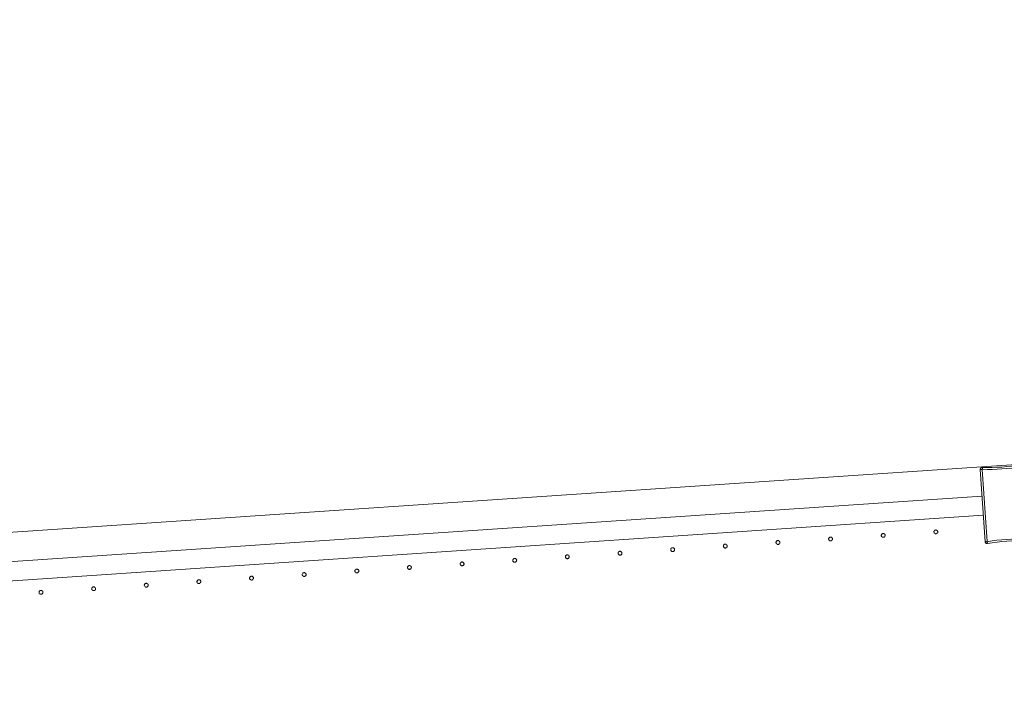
# Model space of a CAD drawing. Header units: millimetres. Extents: x -2624 to 101766, y -16 to 109490.
# Tile 130 of 151: x 75565 to 76591, y 91922 to 92631. Entities that reach past the tile are written whole.
import ezdxf

# ---------------------------------------------------------------- set-up
doc = ezdxf.new("R2010")
doc.units = ezdxf.units.MM
doc.header["$MEASUREMENT"] = 0
doc.layers.add('L1', color=7, linetype='Continuous')
doc.layers.add('VRD _ Clôture.VRD', color=7, linetype='Continuous')

# ---------------------------------------------------------------- blocks, each defined once
blk = doc.blocks.new('Élément de coupe_166')
at = {"layer": 'L1', "color": 7, "linetype": 'Continuous', "lineweight": 15}
blk.add_line((72965, 91922), (83465.4, 92631.2), dxfattribs=at)
blk = doc.blocks.new('Élément de coupe_172')
at = {"layer": 'VRD _ Clôture.VRD', "color": 7, "linetype": 'Continuous', "lineweight": 15}
for p, q in [((73796.2, 91947.7), (76568, 92134.9)), ((73797.5, 91927.7), (76569.3, 92114.9))]:
    blk.add_line(p, q, dxfattribs=at)
blk = doc.blocks.new('Élément de coupe_1101')
at = {"layer": 'VRD _ Clôture.VRD', "color": 7, "linetype": 'Continuous', "lineweight": 15}
for p, q in [((76566.1, 92163), (76566.2, 92163.4)), ((76566.1, 92162.6), (76566.1, 92163)), ((76566.1, 92162.6), (76571.2, 92087.2)), ((76566.2, 92163.4), (76566.4, 92163.8)), ((76566.7, 92162.6), (76566.3, 92162.6)), ((76566.4, 92163.8), (76566.7, 92164.1)), ((76566.7, 92164.1), (76567, 92164.4)), ((76567.3, 92162.6), (76566.7, 92162.6)), ((76567, 92164.4), (76567.4, 92164.6)), ((76568, 92162.6), (76567.3, 92162.6)), ((76567.4, 92164.6), (76567.8, 92164.7)), ((76567.8, 92164.7), (76568.2, 92164.7)), ((76568, 92162.6), (76573.1, 92087.5)), ((76573.3, 92164.6), (76568.2, 92164.7)), ((76568.2, 92164.2), (76568.2, 92164.6)), ((76568.2, 92163.5), (76568.2, 92164.2)), ((76568.2, 92162.8), (76568.2, 92163.5)), ((76568.2, 92162.8), (76573.2, 92162.7)), ((76578.4, 92162.7), (76573.2, 92162.7)), ((76573.3, 92164.6), (76578.3, 92164.6)), ((76578.3, 92164.6), (76583.4, 92164.8)), ((76583.5, 92162.9), (76578.4, 92162.7)), ((76583.4, 92164.8), (76588.5, 92165.1)), ((76588.6, 92163.1), (76583.5, 92162.9)), ((76588.5, 92165.1), (76593.6, 92165.5)), ((76593.7, 92163.5), (76588.6, 92163.1)), ((76593.6, 92165.5), (76598.6, 92166)), ((76598.8, 92164.1), (76593.7, 92163.5)), ((76598.6, 92166), (76603.6, 92166.7)), ((76603.9, 92164.8), (76598.8, 92164.1)), ((76603.6, 92166.7), (76608.7, 92167.5)), ((76608.9, 92165.5), (76603.9, 92164.8)), ((76609.1, 92167.5), (76608.7, 92167.5)), ((76608.7, 92166.9), (76608.7, 92167.3)), ((76608.8, 92166.3), (76608.7, 92166.9)), ((76608.9, 92165.5), (76608.8, 92166.3)), ((76609.1, 92167.5), (76609.5, 92167.4)), ((76609.1, 92165.4), (76609.8, 92165.5)), ((76614.1, 92090.2), (76609.1, 92165.4)), ((76609.5, 92167.4), (76609.9, 92167.3)), ((76609.8, 92165.5), (76610.4, 92165.6)), ((76610.2, 92167.1), (76609.9, 92167.3)), ((76610.2, 92167.1), (76610.5, 92166.8)), ((76610.4, 92165.6), (76610.9, 92165.6)), ((76610.5, 92166.8), (76610.8, 92166.4)), ((76610.8, 92166.4), (76610.9, 92166)), ((76611, 92165.6), (76610.9, 92166)), ((76616.1, 92090.3), (76611, 92165.6)), ((76583.4, 92088.8), (76588.5, 92089.3)), ((76588.5, 92089.3), (76593.6, 92089.7)), ((76593.6, 92089.7), (76598.7, 92090)), ((76598.7, 92090), (76603.8, 92090.2)), ((76603.8, 92090.2), (76609, 92090.2)), ((76614, 92090.1), (76609, 92090.2)), ((76614, 92090.1), (76614, 92089.3)), ((76614, 92089.3), (76614, 92088.7)), ((76614.1, 92090.2), (76614.9, 92090.2)), ((76614.9, 92090.2), (76615.5, 92090.2)), ((76615.5, 92090.2), (76615.9, 92090.3)), ((76615.8, 92089.1), (76616, 92089.4)), ((76616, 92089.4), (76616.1, 92089.8)), ((76616.1, 92089.8), (76616.1, 92090.3)), ((76571.3, 92086.8), (76571.2, 92087.2)), ((76571.8, 92087.3), (76571.3, 92087.2)), ((76571.3, 92086.8), (76571.4, 92086.4)), ((76571.4, 92086.4), (76571.7, 92086.1)), ((76571.7, 92086.1), (76572, 92085.8)), ((76572.4, 92087.4), (76571.8, 92087.3)), ((76572.3, 92085.6), (76572, 92085.8)), ((76572.3, 92085.6), (76572.7, 92085.4)), ((76573.1, 92087.5), (76572.4, 92087.4)), ((76572.7, 92085.4), (76573.1, 92085.4)), ((76573.1, 92085.4), (76573.5, 92085.4)), ((76573.3, 92087.3), (76578.3, 92088.1)), ((76573.3, 92087.3), (76573.4, 92086.6)), ((76573.4, 92086.6), (76573.5, 92086)), ((76573.5, 92085.4), (76578.5, 92086.2)), ((76573.5, 92086), (76573.5, 92085.5)), ((76578.3, 92088.1), (76583.4, 92088.8)), ((76578.5, 92086.2), (76583.6, 92086.8)), ((76583.6, 92086.8), (76588.6, 92087.4)), ((76588.6, 92087.4), (76593.7, 92087.8)), ((76593.7, 92087.8), (76598.8, 92088.1)), ((76603.9, 92088.2), (76598.8, 92088.1)), ((76603.9, 92088.2), (76608.9, 92088.2)), ((76608.9, 92088.2), (76614, 92088.1)), ((76614, 92088.7), (76614, 92088.3)), ((76614, 92088.1), (76614.4, 92088.2)), ((76614.4, 92088.2), (76614.8, 92088.3)), ((76614.8, 92088.3), (76615.2, 92088.5)), ((76615.2, 92088.5), (76615.5, 92088.7)), ((76615.5, 92088.7), (76615.8, 92089.1))]:
    blk.add_line(p, q, dxfattribs=at)
blk = doc.blocks.new('Élément de coupe_1136')
at = {"layer": 'VRD _ Clôture.VRD', "color": 7, "linetype": 'Continuous', "lineweight": 15}
for p, q in [((75585, 92035.1), (75584.9, 92034.8)), ((75584.9, 92034.8), (75584.9, 92034.4)), ((75584.9, 92034.4), (75584.9, 92034.1)), ((75584.9, 92034.1), (75585.1, 92033.7)), ((75585.1, 92035.4), (75585, 92035.1)), ((75585.3, 92035.7), (75585.1, 92035.4)), ((75585.1, 92033.7), (75585.2, 92033.4)), ((75585.2, 92033.4), (75585.4, 92033.2)), ((75585.8, 92036.2), (75585.5, 92036)), ((75585.7, 92032.9), (75586, 92032.8)), ((75586.1, 92036.4), (75585.8, 92036.2)), ((75586, 92032.8), (75586.3, 92032.6)), ((75586.4, 92036.5), (75586.1, 92036.4)), ((75586.3, 92032.6), (75586.7, 92032.6)), ((75586.7, 92036.5), (75586.4, 92036.5)), ((75587.1, 92036.5), (75586.7, 92036.5)), ((75586.7, 92032.6), (75587, 92032.6)), ((75587, 92032.6), (75587.4, 92032.6)), ((75587.4, 92036.5), (75587.1, 92036.5)), ((75587.8, 92036.3), (75587.4, 92036.5)), ((75587.4, 92032.6), (75587.7, 92032.7)), ((75587.7, 92032.7), (75588, 92032.9)), ((75588.1, 92036.2), (75587.8, 92036.3)), ((75588, 92032.9), (75588.3, 92033.1)), ((75588.5, 92035.7), (75588.3, 92035.9)), ((75588.7, 92035.4), (75588.5, 92035.7)), ((75588.5, 92033.4), (75588.7, 92033.7)), ((75588.8, 92035), (75588.7, 92035.4)), ((75588.7, 92033.7), (75588.8, 92034)), ((75588.9, 92034.7), (75588.8, 92035)), ((75588.8, 92034), (75588.9, 92034.3)), ((75588.9, 92034.3), (75588.9, 92034.7))]:
    blk.add_line(p, q, dxfattribs=at)
blk = doc.blocks.new('Élément de coupe_1137')
at = {"layer": 'VRD _ Clôture.VRD', "color": 7, "linetype": 'Continuous', "lineweight": 15}
for p, q in [((75640, 92039.1), (75639.8, 92038.8)), ((75639.8, 92038.8), (75639.8, 92038.5)), ((75639.8, 92038.5), (75639.8, 92038.1)), ((75639.8, 92038.1), (75639.8, 92037.8)), ((75640.1, 92039.4), (75640, 92039.1)), ((75640.6, 92039.9), (75640.4, 92039.7)), ((75640.9, 92040.1), (75640.6, 92039.9)), ((75641.3, 92040.2), (75640.9, 92040.1)), ((75641.6, 92040.3), (75641.3, 92040.2)), ((75642, 92040.2), (75641.6, 92040.3)), ((75642.3, 92040.2), (75642, 92040.2)), ((75642.6, 92040.1), (75642.3, 92040.2)), ((75642.9, 92039.9), (75642.6, 92040.1)), ((75643.4, 92039.4), (75643.2, 92039.6)), ((75643.6, 92039.1), (75643.4, 92039.4)), ((75643.7, 92038.7), (75643.6, 92039.1)), ((75643.8, 92038.4), (75643.7, 92038.7)), ((75643.7, 92038), (75643.8, 92038.4)), ((75643.7, 92037.7), (75643.7, 92038)), ((75639.8, 92037.8), (75639.9, 92037.4)), ((75639.9, 92037.4), (75640.1, 92037.1)), ((75640.1, 92037.1), (75640.3, 92036.9)), ((75640.6, 92036.6), (75640.9, 92036.5)), ((75640.9, 92036.5), (75641.2, 92036.3)), ((75641.2, 92036.3), (75641.5, 92036.3)), ((75641.5, 92036.3), (75641.9, 92036.3)), ((75641.9, 92036.3), (75642.2, 92036.3)), ((75642.2, 92036.3), (75642.6, 92036.4)), ((75642.6, 92036.4), (75642.9, 92036.6)), ((75642.9, 92036.6), (75643.1, 92036.8)), ((75643.4, 92037.1), (75643.6, 92037.4)), ((75643.6, 92037.4), (75643.7, 92037.7))]:
    blk.add_line(p, q, dxfattribs=at)
blk = doc.blocks.new('Élément de coupe_1138')
at = {"layer": 'VRD _ Clôture.VRD', "color": 7, "linetype": 'Continuous', "lineweight": 15}
for p, q in [((75694.7, 92042.5), (75694.6, 92042.2)), ((75694.6, 92042.2), (75694.6, 92041.8)), ((75694.6, 92041.8), (75694.7, 92041.5)), ((75694.8, 92042.8), (75694.7, 92042.5)), ((75694.7, 92041.5), (75694.8, 92041.2)), ((75695, 92043.1), (75694.8, 92042.8)), ((75694.8, 92041.2), (75695, 92040.8)), ((75695, 92040.8), (75695.2, 92040.6)), ((75695.5, 92043.6), (75695.2, 92043.4)), ((75695.8, 92043.8), (75695.5, 92043.6)), ((75695.5, 92040.3), (75695.8, 92040.2)), ((75696.2, 92043.9), (75695.8, 92043.8)), ((75695.8, 92040.2), (75696.1, 92040)), ((75696.1, 92040), (75696.4, 92040)), ((75696.5, 92044), (75696.2, 92043.9)), ((75696.4, 92040), (75696.8, 92040)), ((75696.8, 92044), (75696.5, 92044)), ((75697.2, 92043.9), (75696.8, 92044)), ((75696.8, 92040), (75697.1, 92040)), ((75697.1, 92040), (75697.4, 92040.1)), ((75697.5, 92043.8), (75697.2, 92043.9)), ((75697.4, 92040.1), (75697.7, 92040.3)), ((75697.8, 92043.6), (75697.5, 92043.8)), ((75697.7, 92040.3), (75698, 92040.5)), ((75698.3, 92043.1), (75698.1, 92043.3)), ((75698.2, 92040.8), (75698.4, 92041.1)), ((75698.5, 92042.8), (75698.3, 92043.1)), ((75698.4, 92041.1), (75698.6, 92041.4)), ((75698.6, 92042.4), (75698.5, 92042.8)), ((75698.6, 92042.1), (75698.6, 92042.4)), ((75698.6, 92041.7), (75698.6, 92042.1)), ((75698.6, 92041.4), (75698.6, 92041.7))]:
    blk.add_line(p, q, dxfattribs=at)
blk = doc.blocks.new('Élément de coupe_1139')
at = {"layer": 'VRD _ Clôture.VRD', "color": 7, "linetype": 'Continuous', "lineweight": 15}
for p, q in [((75749.6, 92046.2), (75749.5, 92045.9)), ((75749.5, 92045.9), (75749.5, 92045.5)), ((75749.5, 92045.5), (75749.6, 92045.2)), ((75749.7, 92046.5), (75749.6, 92046.2)), ((75749.6, 92045.2), (75749.7, 92044.9)), ((75749.9, 92046.8), (75749.7, 92046.5)), ((75749.7, 92044.9), (75749.8, 92044.6)), ((75749.8, 92044.6), (75750.1, 92044.3)), ((75750.4, 92047.3), (75750.1, 92047.1)), ((75750.3, 92044.1), (75750.6, 92043.9)), ((75750.7, 92047.5), (75750.4, 92047.3)), ((75750.6, 92043.9), (75751, 92043.7)), ((75751, 92047.6), (75750.7, 92047.5)), ((75751.4, 92047.7), (75751, 92047.6)), ((75751, 92043.7), (75751.3, 92043.7)), ((75751.3, 92043.7), (75751.6, 92043.7)), ((75751.7, 92047.7), (75751.4, 92047.7)), ((75751.6, 92043.7), (75752, 92043.7)), ((75752.1, 92047.6), (75751.7, 92047.7)), ((75752, 92043.7), (75752.3, 92043.8)), ((75752.4, 92047.5), (75752.1, 92047.6)), ((75752.3, 92043.8), (75752.6, 92044)), ((75752.7, 92047.3), (75752.4, 92047.5)), ((75752.6, 92044), (75752.9, 92044.2)), ((75753.2, 92046.8), (75752.9, 92047.1)), ((75753.1, 92044.5), (75753.3, 92044.8)), ((75753.3, 92046.5), (75753.2, 92046.8)), ((75753.4, 92046.1), (75753.3, 92046.5)), ((75753.3, 92044.8), (75753.4, 92045.1)), ((75753.5, 92045.8), (75753.4, 92046.1)), ((75753.4, 92045.1), (75753.5, 92045.5)), ((75753.5, 92045.5), (75753.5, 92045.8))]:
    blk.add_line(p, q, dxfattribs=at)
blk = doc.blocks.new('Élément de coupe_1140')
at = {"layer": 'VRD _ Clôture.VRD', "color": 7, "linetype": 'Continuous', "lineweight": 15}
for p, q in [((75804.5, 92049.9), (75804.4, 92049.6)), ((75804.4, 92049.6), (75804.4, 92049.2)), ((75804.4, 92049.2), (75804.4, 92048.9)), ((75804.4, 92048.9), (75804.6, 92048.6)), ((75804.6, 92050.3), (75804.5, 92049.9)), ((75804.8, 92050.6), (75804.6, 92050.3)), ((75804.6, 92048.6), (75804.7, 92048.3)), ((75804.7, 92048.3), (75804.9, 92048)), ((75805.3, 92051), (75805, 92050.8)), ((75805.6, 92051.2), (75805.3, 92051)), ((75805.9, 92051.3), (75805.6, 92051.2)), ((75806.2, 92051.4), (75805.9, 92051.3)), ((75806.6, 92051.4), (75806.2, 92051.4)), ((75806.9, 92051.3), (75806.6, 92051.4)), ((75807.3, 92051.2), (75806.9, 92051.3)), ((75807.6, 92051), (75807.3, 92051.2)), ((75808, 92050.5), (75807.8, 92050.8)), ((75808.2, 92050.2), (75808, 92050.5)), ((75808, 92048.2), (75808.2, 92048.5)), ((75808.3, 92049.9), (75808.2, 92050.2)), ((75808.2, 92048.5), (75808.3, 92048.8)), ((75808.4, 92049.5), (75808.3, 92049.9)), ((75808.3, 92048.8), (75808.4, 92049.2)), ((75808.4, 92049.2), (75808.4, 92049.5)), ((75805.2, 92047.8), (75805.5, 92047.6)), ((75805.5, 92047.6), (75805.8, 92047.5)), ((75805.8, 92047.5), (75806.2, 92047.4)), ((75806.2, 92047.4), (75806.5, 92047.4)), ((75806.5, 92047.4), (75806.9, 92047.4)), ((75806.9, 92047.4), (75807.2, 92047.5)), ((75807.2, 92047.5), (75807.5, 92047.7)), ((75807.5, 92047.7), (75807.8, 92047.9))]:
    blk.add_line(p, q, dxfattribs=at)
blk = doc.blocks.new('Élément de coupe_1141')
at = {"layer": 'VRD _ Clôture.VRD', "color": 7, "linetype": 'Continuous', "lineweight": 15}
for p, q in [((75859.5, 92054), (75859.3, 92053.6)), ((75859.3, 92053.6), (75859.3, 92053.3)), ((75859.3, 92053.3), (75859.3, 92052.9)), ((75859.3, 92052.9), (75859.3, 92052.6)), ((75859.3, 92052.6), (75859.4, 92052.3)), ((75859.4, 92052.3), (75859.6, 92052)), ((75859.6, 92054.3), (75859.5, 92054)), ((75859.6, 92052), (75859.8, 92051.7)), ((75860.1, 92054.7), (75859.9, 92054.5)), ((75860.4, 92054.9), (75860.1, 92054.7)), ((75860.1, 92051.5), (75860.4, 92051.3)), ((75860.8, 92055), (75860.4, 92054.9)), ((75860.4, 92051.3), (75860.7, 92051.2)), ((75860.7, 92051.2), (75861, 92051.1)), ((75861.1, 92055.1), (75860.8, 92055)), ((75861, 92051.1), (75861.4, 92051.1)), ((75861.5, 92055.1), (75861.1, 92055.1)), ((75861.4, 92051.1), (75861.7, 92051.1)), ((75861.8, 92055), (75861.5, 92055.1)), ((75861.7, 92051.1), (75862.1, 92051.3)), ((75862.1, 92054.9), (75861.8, 92055)), ((75862.4, 92054.7), (75862.1, 92054.9)), ((75862.1, 92051.3), (75862.4, 92051.4)), ((75862.4, 92051.4), (75862.6, 92051.6)), ((75862.9, 92054.2), (75862.7, 92054.5)), ((75863.1, 92053.9), (75862.9, 92054.2)), ((75862.9, 92051.9), (75863.1, 92052.2)), ((75863.2, 92053.6), (75863.1, 92053.9)), ((75863.1, 92052.2), (75863.2, 92052.5)), ((75863.3, 92053.2), (75863.2, 92053.6)), ((75863.2, 92052.9), (75863.3, 92053.2)), ((75863.2, 92052.5), (75863.2, 92052.9))]:
    blk.add_line(p, q, dxfattribs=at)
blk = doc.blocks.new('Élément de coupe_1142')
at = {"layer": 'VRD _ Clôture.VRD', "color": 7, "linetype": 'Continuous', "lineweight": 15}
for p, q in [((75915, 92058.4), (75914.7, 92058.2)), ((75915.3, 92058.6), (75915, 92058.4)), ((75915.7, 92058.7), (75915.3, 92058.6)), ((75916, 92058.8), (75915.7, 92058.7)), ((75916.3, 92058.8), (75916, 92058.8)), ((75916.7, 92058.7), (75916.3, 92058.8)), ((75917, 92058.6), (75916.7, 92058.7)), ((75917.3, 92058.4), (75917, 92058.6)), ((75914.2, 92057.3), (75914.1, 92057)), ((75914.1, 92057), (75914.1, 92056.7)), ((75914.1, 92056.7), (75914.2, 92056.3)), ((75914.3, 92057.7), (75914.2, 92057.3)), ((75914.2, 92056.3), (75914.3, 92056)), ((75914.5, 92058), (75914.3, 92057.7)), ((75914.3, 92056), (75914.5, 92055.7)), ((75914.5, 92055.7), (75914.7, 92055.4)), ((75915, 92055.2), (75915.3, 92055)), ((75915.3, 92055), (75915.6, 92054.9)), ((75915.6, 92054.9), (75915.9, 92054.8)), ((75915.9, 92054.8), (75916.3, 92054.8)), ((75916.3, 92054.8), (75916.6, 92054.8)), ((75916.6, 92054.8), (75916.9, 92055)), ((75916.9, 92055), (75917.2, 92055.1)), ((75917.2, 92055.1), (75917.5, 92055.3)), ((75917.8, 92057.9), (75917.6, 92058.2)), ((75917.7, 92055.6), (75917.9, 92055.9)), ((75918, 92057.6), (75917.8, 92057.9)), ((75917.9, 92055.9), (75918.1, 92056.2)), ((75918.1, 92057.3), (75918, 92057.6)), ((75918.1, 92056.9), (75918.1, 92057.3)), ((75918.1, 92056.6), (75918.1, 92056.9)), ((75918.1, 92056.2), (75918.1, 92056.6))]:
    blk.add_line(p, q, dxfattribs=at)
blk = doc.blocks.new('Élément de coupe_1143')
at = {"layer": 'VRD _ Clôture.VRD', "color": 7, "linetype": 'Continuous', "lineweight": 15}
for p, q in [((75969.1, 92061), (75969, 92060.7)), ((75969, 92060.7), (75969, 92060.4)), ((75969, 92060.4), (75969.1, 92060)), ((75969.2, 92061.4), (75969.1, 92061)), ((75969.1, 92060), (75969.2, 92059.7)), ((75969.4, 92061.7), (75969.2, 92061.4)), ((75969.2, 92059.7), (75969.3, 92059.4)), ((75969.3, 92059.4), (75969.6, 92059.1)), ((75969.9, 92062.2), (75969.6, 92061.9)), ((75969.8, 92058.9), (75970.1, 92058.7)), ((75970.2, 92062.3), (75969.9, 92062.2)), ((75970.1, 92058.7), (75970.5, 92058.6)), ((75970.5, 92062.4), (75970.2, 92062.3)), ((75970.9, 92062.5), (75970.5, 92062.4)), ((75970.5, 92058.6), (75970.8, 92058.5)), ((75970.8, 92058.5), (75971.1, 92058.5)), ((75971.2, 92062.5), (75970.9, 92062.5)), ((75971.1, 92058.5), (75971.5, 92058.6)), ((75971.6, 92062.4), (75971.2, 92062.5)), ((75971.5, 92058.6), (75971.8, 92058.7)), ((75971.9, 92062.3), (75971.6, 92062.4)), ((75971.8, 92058.7), (75972.1, 92058.8)), ((75972.2, 92062.1), (75971.9, 92062.3)), ((75972.1, 92058.8), (75972.4, 92059.1)), ((75972.7, 92061.6), (75972.4, 92061.9)), ((75972.6, 92059.3), (75972.8, 92059.6)), ((75972.8, 92061.3), (75972.7, 92061.6)), ((75972.9, 92061), (75972.8, 92061.3)), ((75972.8, 92059.6), (75972.9, 92059.9)), ((75973, 92060.6), (75972.9, 92061)), ((75972.9, 92059.9), (75973, 92060.3)), ((75973, 92060.3), (75973, 92060.6))]:
    blk.add_line(p, q, dxfattribs=at)
blk = doc.blocks.new('Élément de coupe_1144')
at = {"layer": 'VRD _ Clôture.VRD', "color": 7, "linetype": 'Continuous', "lineweight": 15}
for p, q in [((76024, 92064.8), (76023.9, 92064.4)), ((76023.9, 92064.4), (76023.9, 92064.1)), ((76023.9, 92064.1), (76023.9, 92063.7)), ((76023.9, 92063.7), (76024.1, 92063.4)), ((76024.1, 92065.1), (76024, 92064.8)), ((76024.3, 92065.4), (76024.1, 92065.1)), ((76024.1, 92063.4), (76024.2, 92063.1)), ((76024.2, 92063.1), (76024.4, 92062.8)), ((76024.8, 92065.9), (76024.5, 92065.6)), ((76024.7, 92062.6), (76025, 92062.4)), ((76025.1, 92066), (76024.8, 92065.9)), ((76025, 92062.4), (76025.3, 92062.3)), ((76025.4, 92066.1), (76025.1, 92066)), ((76025.3, 92062.3), (76025.7, 92062.2)), ((76025.7, 92066.2), (76025.4, 92066.1)), ((76026.1, 92066.2), (76025.7, 92066.2)), ((76025.7, 92062.2), (76026, 92062.2)), ((76026, 92062.2), (76026.4, 92062.3)), ((76026.4, 92066.1), (76026.1, 92066.2)), ((76026.8, 92066), (76026.4, 92066.1)), ((76026.4, 92062.3), (76026.7, 92062.4)), ((76026.7, 92062.4), (76027, 92062.5)), ((76027.1, 92065.8), (76026.8, 92066)), ((76027, 92062.5), (76027.3, 92062.8)), ((76027.5, 92065.3), (76027.3, 92065.6)), ((76027.7, 92065), (76027.5, 92065.3)), ((76027.5, 92063), (76027.7, 92063.3)), ((76027.8, 92064.7), (76027.7, 92065)), ((76027.7, 92063.3), (76027.8, 92063.6)), ((76027.9, 92064.3), (76027.8, 92064.7)), ((76027.8, 92063.6), (76027.9, 92064)), ((76027.9, 92064), (76027.9, 92064.3))]:
    blk.add_line(p, q, dxfattribs=at)
blk = doc.blocks.new('Élément de coupe_1145')
at = {"layer": 'VRD _ Clôture.VRD', "color": 7, "linetype": 'Continuous', "lineweight": 15}
for p, q in [((76079, 92068.8), (76078.8, 92068.5)), ((76079.1, 92069.1), (76079, 92068.8)), ((76079.6, 92069.6), (76079.4, 92069.3)), ((76079.9, 92069.7), (76079.6, 92069.6)), ((76080.3, 92069.8), (76079.9, 92069.7)), ((76080.6, 92069.9), (76080.3, 92069.8)), ((76081, 92069.9), (76080.6, 92069.9)), ((76081.3, 92069.8), (76081, 92069.9)), ((76081.6, 92069.7), (76081.3, 92069.8)), ((76081.9, 92069.5), (76081.6, 92069.7)), ((76082.4, 92069), (76082.2, 92069.3)), ((76082.6, 92068.7), (76082.4, 92069)), ((76082.7, 92068.4), (76082.6, 92068.7)), ((76078.8, 92068.5), (76078.8, 92068.1)), ((76078.8, 92068.1), (76078.8, 92067.8)), ((76078.8, 92067.8), (76078.8, 92067.4)), ((76078.8, 92067.4), (76078.9, 92067.1)), ((76078.9, 92067.1), (76079.1, 92066.8)), ((76079.1, 92066.8), (76079.3, 92066.5)), ((76079.6, 92066.3), (76079.9, 92066.1)), ((76079.9, 92066.1), (76080.2, 92066)), ((76080.2, 92066), (76080.5, 92065.9)), ((76080.5, 92065.9), (76080.9, 92065.9)), ((76080.9, 92065.9), (76081.2, 92066)), ((76081.2, 92066), (76081.6, 92066.1)), ((76081.6, 92066.1), (76081.9, 92066.2)), ((76081.9, 92066.2), (76082.1, 92066.5)), ((76082.4, 92066.7), (76082.6, 92067)), ((76082.6, 92067), (76082.7, 92067.4)), ((76082.8, 92068), (76082.7, 92068.4)), ((76082.7, 92067.7), (76082.8, 92068)), ((76082.7, 92067.4), (76082.7, 92067.7))]:
    blk.add_line(p, q, dxfattribs=at)
blk = doc.blocks.new('Élément de coupe_1146')
at = {"layer": 'VRD _ Clôture.VRD', "color": 7, "linetype": 'Continuous', "lineweight": 15}
for p, q in [((76133.7, 92072.2), (76133.6, 92071.8)), ((76133.6, 92071.8), (76133.6, 92071.5)), ((76133.6, 92071.5), (76133.7, 92071.1)), ((76133.8, 92072.5), (76133.7, 92072.2)), ((76133.7, 92071.1), (76133.8, 92070.8)), ((76134, 92072.8), (76133.8, 92072.5)), ((76133.8, 92070.8), (76134, 92070.5)), ((76134, 92070.5), (76134.2, 92070.2)), ((76134.5, 92073.3), (76134.2, 92073.1)), ((76134.8, 92073.4), (76134.5, 92073.3)), ((76134.5, 92070), (76134.8, 92069.8)), ((76135.2, 92073.6), (76134.8, 92073.4)), ((76134.8, 92069.8), (76135.1, 92069.7)), ((76135.1, 92069.7), (76135.4, 92069.6)), ((76135.5, 92073.6), (76135.2, 92073.6)), ((76135.4, 92069.6), (76135.8, 92069.6)), ((76135.8, 92073.6), (76135.5, 92073.6)), ((76136.2, 92073.5), (76135.8, 92073.6)), ((76135.8, 92069.6), (76136.1, 92069.7)), ((76136.1, 92069.7), (76136.4, 92069.8)), ((76136.5, 92073.4), (76136.2, 92073.5)), ((76136.4, 92069.8), (76136.7, 92070)), ((76136.8, 92073.2), (76136.5, 92073.4)), ((76136.7, 92070), (76137, 92070.2)), ((76137.3, 92072.7), (76137.1, 92073)), ((76137.2, 92070.4), (76137.4, 92070.7)), ((76137.5, 92072.4), (76137.3, 92072.7)), ((76137.4, 92070.7), (76137.6, 92071.1)), ((76137.6, 92072.1), (76137.5, 92072.4)), ((76137.6, 92071.7), (76137.6, 92072.1)), ((76137.6, 92071.4), (76137.6, 92071.7)), ((76137.6, 92071.1), (76137.6, 92071.4))]:
    blk.add_line(p, q, dxfattribs=at)
blk = doc.blocks.new('Élément de coupe_1147')
at = {"layer": 'VRD _ Clôture.VRD', "color": 7, "linetype": 'Continuous', "lineweight": 15}
for p, q in [((76188.6, 92075.9), (76188.5, 92075.5)), ((76188.5, 92075.5), (76188.5, 92075.2)), ((76188.5, 92075.2), (76188.6, 92074.8)), ((76188.7, 92076.2), (76188.6, 92075.9)), ((76188.6, 92074.8), (76188.7, 92074.5)), ((76188.9, 92076.5), (76188.7, 92076.2)), ((76188.7, 92074.5), (76188.8, 92074.2)), ((76188.8, 92074.2), (76189.1, 92073.9)), ((76189.4, 92077), (76189.1, 92076.8)), ((76189.3, 92073.7), (76189.6, 92073.5)), ((76189.7, 92077.1), (76189.4, 92077)), ((76189.6, 92073.5), (76190, 92073.4)), ((76190, 92077.3), (76189.7, 92077.1)), ((76190.4, 92077.3), (76190, 92077.3)), ((76190, 92073.4), (76190.3, 92073.3)), ((76190.3, 92073.3), (76190.6, 92073.3)), ((76190.7, 92077.3), (76190.4, 92077.3)), ((76190.6, 92073.3), (76191, 92073.4)), ((76191.1, 92077.2), (76190.7, 92077.3)), ((76191, 92073.4), (76191.3, 92073.5)), ((76191.4, 92077.1), (76191.1, 92077.2)), ((76191.3, 92073.5), (76191.6, 92073.7)), ((76191.7, 92076.9), (76191.4, 92077.1)), ((76191.6, 92073.7), (76191.9, 92073.9)), ((76192.2, 92076.4), (76191.9, 92076.7)), ((76192.1, 92074.1), (76192.3, 92074.4)), ((76192.3, 92076.1), (76192.2, 92076.4)), ((76192.4, 92075.8), (76192.3, 92076.1)), ((76192.3, 92074.4), (76192.4, 92074.8)), ((76192.5, 92075.5), (76192.4, 92075.8)), ((76192.4, 92074.8), (76192.5, 92075.1)), ((76192.5, 92075.1), (76192.5, 92075.5))]:
    blk.add_line(p, q, dxfattribs=at)
blk = doc.blocks.new('Élément de coupe_1148')
at = {"layer": 'VRD _ Clôture.VRD', "color": 7, "linetype": 'Continuous', "lineweight": 15}
for p, q in [((76243.5, 92079.6), (76243.4, 92079.2)), ((76243.4, 92079.2), (76243.4, 92078.9)), ((76243.4, 92078.9), (76243.4, 92078.5)), ((76243.6, 92079.9), (76243.5, 92079.6)), ((76243.8, 92080.2), (76243.6, 92079.9)), ((76244.3, 92080.7), (76244, 92080.5)), ((76244.6, 92080.9), (76244.3, 92080.7)), ((76244.9, 92081), (76244.6, 92080.9)), ((76245.2, 92081), (76244.9, 92081)), ((76245.6, 92081), (76245.2, 92081)), ((76245.9, 92080.9), (76245.6, 92081)), ((76246.3, 92080.8), (76245.9, 92080.9)), ((76246.6, 92080.6), (76246.3, 92080.8)), ((76247, 92080.1), (76246.8, 92080.4)), ((76247.2, 92079.8), (76247, 92080.1)), ((76247.3, 92079.5), (76247.2, 92079.8)), ((76247.4, 92079.2), (76247.3, 92079.5)), ((76247.4, 92078.8), (76247.4, 92079.2)), ((76243.4, 92078.5), (76243.6, 92078.2)), ((76243.6, 92078.2), (76243.7, 92077.9)), ((76243.7, 92077.9), (76243.9, 92077.6)), ((76244.2, 92077.4), (76244.5, 92077.2)), ((76244.5, 92077.2), (76244.8, 92077.1)), ((76244.8, 92077.1), (76245.2, 92077)), ((76245.2, 92077), (76245.5, 92077)), ((76245.5, 92077), (76245.9, 92077.1)), ((76245.9, 92077.1), (76246.2, 92077.2)), ((76246.2, 92077.2), (76246.5, 92077.4)), ((76246.5, 92077.4), (76246.8, 92077.6)), ((76247, 92077.8), (76247.2, 92078.1)), ((76247.2, 92078.1), (76247.3, 92078.5)), ((76247.3, 92078.5), (76247.4, 92078.8))]:
    blk.add_line(p, q, dxfattribs=at)
blk = doc.blocks.new('Élément de coupe_1149')
at = {"layer": 'VRD _ Clôture.VRD', "color": 7, "linetype": 'Continuous', "lineweight": 15}
for p, q in [((76298.5, 92083.6), (76298.3, 92083.3)), ((76298.3, 92083.3), (76298.3, 92082.9)), ((76298.3, 92082.9), (76298.3, 92082.6)), ((76298.3, 92082.6), (76298.3, 92082.3)), ((76298.3, 92082.3), (76298.4, 92081.9)), ((76298.4, 92081.9), (76298.6, 92081.6)), ((76298.6, 92083.9), (76298.5, 92083.6)), ((76298.6, 92081.6), (76298.8, 92081.3)), ((76299.1, 92084.4), (76298.9, 92084.2)), ((76299.4, 92084.6), (76299.1, 92084.4)), ((76299.1, 92081.1), (76299.4, 92080.9)), ((76299.8, 92084.7), (76299.4, 92084.6)), ((76299.4, 92080.9), (76299.7, 92080.8)), ((76299.7, 92080.8), (76300, 92080.7)), ((76300.1, 92084.7), (76299.8, 92084.7)), ((76300, 92080.7), (76300.4, 92080.7)), ((76300.5, 92084.7), (76300.1, 92084.7)), ((76300.4, 92080.7), (76300.7, 92080.8)), ((76300.8, 92084.7), (76300.5, 92084.7)), ((76300.7, 92080.8), (76301.1, 92080.9)), ((76301.1, 92084.5), (76300.8, 92084.7)), ((76301.4, 92084.3), (76301.1, 92084.5)), ((76301.1, 92080.9), (76301.4, 92081.1)), ((76301.4, 92081.1), (76301.6, 92081.3)), ((76301.9, 92083.8), (76301.7, 92084.1)), ((76302.1, 92083.5), (76301.9, 92083.8)), ((76301.9, 92081.6), (76302.1, 92081.8)), ((76302.2, 92083.2), (76302.1, 92083.5)), ((76302.1, 92081.8), (76302.2, 92082.2)), ((76302.3, 92082.9), (76302.2, 92083.2)), ((76302.2, 92082.5), (76302.3, 92082.9)), ((76302.2, 92082.2), (76302.2, 92082.5))]:
    blk.add_line(p, q, dxfattribs=at)
blk = doc.blocks.new('Élément de coupe_1150')
at = {"layer": 'VRD _ Clôture.VRD', "color": 7, "linetype": 'Continuous', "lineweight": 15}
for p, q in [((76353.2, 92087), (76353.1, 92086.7)), ((76353.1, 92086.7), (76353.1, 92086.3)), ((76353.1, 92086.3), (76353.2, 92086)), ((76353.3, 92087.3), (76353.2, 92087)), ((76353.2, 92086), (76353.3, 92085.6)), ((76353.5, 92087.6), (76353.3, 92087.3)), ((76353.3, 92085.6), (76353.5, 92085.3)), ((76353.5, 92085.3), (76353.7, 92085.1)), ((76354, 92088.1), (76353.7, 92087.9)), ((76354.3, 92088.3), (76354, 92088.1)), ((76354, 92084.8), (76354.3, 92084.6)), ((76354.7, 92088.4), (76354.3, 92088.3)), ((76354.3, 92084.6), (76354.6, 92084.5)), ((76354.6, 92084.5), (76354.9, 92084.4)), ((76355, 92088.4), (76354.7, 92088.4)), ((76354.9, 92084.4), (76355.3, 92084.4)), ((76355.3, 92088.4), (76355, 92088.4)), ((76355.7, 92088.4), (76355.3, 92088.4)), ((76355.3, 92084.4), (76355.6, 92084.5)), ((76355.6, 92084.5), (76355.9, 92084.6)), ((76356, 92088.2), (76355.7, 92088.4)), ((76355.9, 92084.6), (76356.2, 92084.8)), ((76356.3, 92088.1), (76356, 92088.2)), ((76356.2, 92084.8), (76356.5, 92085)), ((76356.8, 92087.6), (76356.6, 92087.8)), ((76356.7, 92085.3), (76356.9, 92085.6)), ((76357, 92087.2), (76356.8, 92087.6)), ((76356.9, 92085.6), (76357.1, 92085.9)), ((76357.1, 92086.9), (76357, 92087.2)), ((76357.1, 92086.6), (76357.1, 92086.9)), ((76357.1, 92086.2), (76357.1, 92086.6)), ((76357.1, 92085.9), (76357.1, 92086.2))]:
    blk.add_line(p, q, dxfattribs=at)
blk = doc.blocks.new('Élément de coupe_1151')
at = {"layer": 'VRD _ Clôture.VRD', "color": 7, "linetype": 'Continuous', "lineweight": 15}
for p, q in [((76408.1, 92090.7), (76408, 92090.4)), ((76408, 92090.4), (76408, 92090)), ((76408, 92090), (76408.1, 92089.7)), ((76408.2, 92091), (76408.1, 92090.7)), ((76408.1, 92089.7), (76408.2, 92089.3)), ((76408.4, 92091.3), (76408.2, 92091)), ((76408.2, 92089.3), (76408.3, 92089)), ((76408.9, 92091.8), (76408.6, 92091.6)), ((76409.2, 92092), (76408.9, 92091.8)), ((76409.5, 92092.1), (76409.2, 92092)), ((76409.9, 92092.1), (76409.5, 92092.1)), ((76410.2, 92092.1), (76409.9, 92092.1)), ((76410.6, 92092.1), (76410.2, 92092.1)), ((76410.9, 92091.9), (76410.6, 92092.1)), ((76411.2, 92091.8), (76410.9, 92091.9)), ((76411.7, 92091.3), (76411.4, 92091.5)), ((76411.6, 92089), (76411.8, 92089.3)), ((76411.8, 92091), (76411.7, 92091.3)), ((76411.9, 92090.6), (76411.8, 92091)), ((76411.8, 92089.3), (76411.9, 92089.6)), ((76412, 92090.3), (76411.9, 92090.6)), ((76411.9, 92089.6), (76412, 92089.9)), ((76412, 92089.9), (76412, 92090.3)), ((76408.3, 92089), (76408.6, 92088.8)), ((76408.8, 92088.5), (76409.1, 92088.3)), ((76409.1, 92088.3), (76409.5, 92088.2)), ((76409.5, 92088.2), (76409.8, 92088.2)), ((76409.8, 92088.2), (76410.1, 92088.1)), ((76410.1, 92088.1), (76410.5, 92088.2)), ((76410.5, 92088.2), (76410.8, 92088.3)), ((76410.8, 92088.3), (76411.1, 92088.5)), ((76411.1, 92088.5), (76411.4, 92088.7))]:
    blk.add_line(p, q, dxfattribs=at)
blk = doc.blocks.new('Élément de coupe_1152')
at = {"layer": 'VRD _ Clôture.VRD', "color": 7, "linetype": 'Continuous', "lineweight": 15}
for p, q in [((76463, 92094.4), (76462.9, 92094.1)), ((76462.9, 92094.1), (76462.9, 92093.7)), ((76462.9, 92093.7), (76462.9, 92093.4)), ((76462.9, 92093.4), (76463.1, 92093)), ((76463.1, 92094.7), (76463, 92094.4)), ((76463.3, 92095), (76463.1, 92094.7)), ((76463.1, 92093), (76463.2, 92092.7)), ((76463.2, 92092.7), (76463.4, 92092.5)), ((76463.8, 92095.5), (76463.5, 92095.3)), ((76463.7, 92092.2), (76464, 92092.1)), ((76464.1, 92095.7), (76463.8, 92095.5)), ((76464, 92092.1), (76464.3, 92091.9)), ((76464.4, 92095.8), (76464.1, 92095.7)), ((76464.3, 92091.9), (76464.7, 92091.9)), ((76464.7, 92095.8), (76464.4, 92095.8)), ((76465.1, 92095.8), (76464.7, 92095.8)), ((76464.7, 92091.9), (76465, 92091.9)), ((76465, 92091.9), (76465.4, 92091.9)), ((76465.4, 92095.8), (76465.1, 92095.8)), ((76465.8, 92095.6), (76465.4, 92095.8)), ((76465.4, 92091.9), (76465.7, 92092)), ((76465.7, 92092), (76466, 92092.2)), ((76466.1, 92095.5), (76465.8, 92095.6)), ((76466, 92092.2), (76466.3, 92092.4)), ((76466.5, 92095), (76466.3, 92095.2)), ((76466.7, 92094.7), (76466.5, 92095)), ((76466.5, 92092.7), (76466.7, 92093)), ((76466.8, 92094.3), (76466.7, 92094.7)), ((76466.7, 92093), (76466.8, 92093.3)), ((76466.9, 92094), (76466.8, 92094.3)), ((76466.8, 92093.3), (76466.9, 92093.6)), ((76466.9, 92093.6), (76466.9, 92094))]:
    blk.add_line(p, q, dxfattribs=at)
blk = doc.blocks.new('Élément de coupe_1153')
at = {"layer": 'VRD _ Clôture.VRD', "color": 7, "linetype": 'Continuous', "lineweight": 15}
for p, q in [((76519.3, 92099.5), (76518.9, 92099.4)), ((76519.6, 92099.6), (76519.3, 92099.5)), ((76520, 92099.5), (76519.6, 92099.6)), ((76520.3, 92099.5), (76520, 92099.5)), ((76520.6, 92099.4), (76520.3, 92099.5)), ((76518, 92098.4), (76517.8, 92098.1)), ((76517.8, 92098.1), (76517.8, 92097.8)), ((76517.8, 92097.8), (76517.8, 92097.4)), ((76517.8, 92097.4), (76517.8, 92097.1)), ((76517.8, 92097.1), (76517.9, 92096.7)), ((76517.9, 92096.7), (76518.1, 92096.4)), ((76518.1, 92098.7), (76518, 92098.4)), ((76518.1, 92096.4), (76518.3, 92096.2)), ((76518.6, 92099.2), (76518.4, 92099)), ((76518.9, 92099.4), (76518.6, 92099.2)), ((76518.6, 92095.9), (76518.9, 92095.8)), ((76518.9, 92095.8), (76519.2, 92095.6)), ((76519.2, 92095.6), (76519.5, 92095.6)), ((76519.5, 92095.6), (76519.9, 92095.6)), ((76519.9, 92095.6), (76520.2, 92095.6)), ((76520.2, 92095.6), (76520.6, 92095.7)), ((76520.9, 92099.2), (76520.6, 92099.4)), ((76520.6, 92095.7), (76520.9, 92095.9)), ((76520.9, 92095.9), (76521.1, 92096.1)), ((76521.4, 92098.7), (76521.2, 92098.9)), ((76521.6, 92098.4), (76521.4, 92098.7)), ((76521.4, 92096.4), (76521.6, 92096.7)), ((76521.7, 92098), (76521.6, 92098.4)), ((76521.6, 92096.7), (76521.7, 92097)), ((76521.8, 92097.7), (76521.7, 92098)), ((76521.7, 92097.3), (76521.8, 92097.7)), ((76521.7, 92097), (76521.7, 92097.3))]:
    blk.add_line(p, q, dxfattribs=at)

msp = doc.modelspace()

# ---------------------------------------------------------------- block references
at = {"layer": 'L1', "lineweight": 0}
msp.add_blockref('Élément de coupe_166', (0, 0), dxfattribs=at)
at = {"layer": 'VRD _ Clôture.VRD', "lineweight": 0}
for name in ['Élément de coupe_172', 'Élément de coupe_1101', 'Élément de coupe_1153', 'Élément de coupe_1151', 'Élément de coupe_1152', 'Élément de coupe_1148', 'Élément de coupe_1149', 'Élément de coupe_1150', 'Élément de coupe_1145', 'Élément de coupe_1146', 'Élément de coupe_1147', 'Élément de coupe_1142', 'Élément de coupe_1143', 'Élément de coupe_1144', 'Élément de coupe_1140', 'Élément de coupe_1141', 'Élément de coupe_1137', 'Élément de coupe_1138', 'Élément de coupe_1139', 'Élément de coupe_1136']:
    msp.add_blockref(name, (0, 0), dxfattribs=at)

doc.saveas('drawing.dxf')
